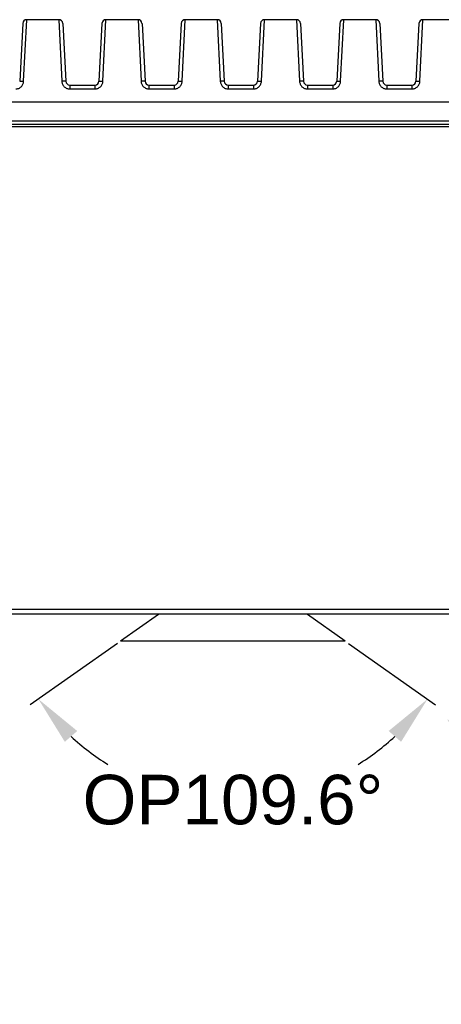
# Model space of a CAD drawing. Header units: millimetres. Extents: x 2556 to 2984, y -1556 to -1254.
# Tile 22 of 53: x 2698 to 2720, y -1357 to -1307. Entities that reach past the tile are written whole.
import ezdxf

# ---------------------------------------------------------------- set-up
doc = ezdxf.new("R2010")
doc.units = ezdxf.units.MM
doc.layers.add('06___PRT_ALL_SURFS', color=7, linetype='Continuous')
doc.styles.add('HANA', font='arial.ttf')
doc.dimstyles.new('HANA$2', dxfattribs={"dimtxt": 2.5, "dimasz": 2.5, "dimexe": 0.5, "dimexo": 0.2, "dimgap": 0.5, "dimtad": 1, "dimtih": 1, "dimtoh": 1, "dimzin": 1, "dimdsep": 46, "dimtxsty": 'HANA', "dimcen": 0, "dimclrd": 3, "dimclre": 3, "dimclrt": 4, "dimadec": 0, "dimazin": 0, "dimtfac": 1, "dimtmove": 0, "dimatfit": 3, "dimfxl": 0, "dimtzin": 0, "dimarcsym": 0})

# ---------------------------------------------------------------- blocks, each defined once
blk = doc.blocks.new('*D52')
at = {"color": 3, "lineweight": -2}
for start, end in [(224.619, 248.4503), (291.5497, 315.381)]:
    blk.add_arc((2839.855, -1327.337), 17.657, start, end, dxfattribs=at)
at = {"color": 3}
for points in [[(2827.604, -1339.469), (2826.971, -1340.011), (2825.661, -1337.84)], [(2852.74, -1340.011), (2852.107, -1339.469), (2854.049, -1337.84)]]:
    blk.add_solid(points, dxfattribs=at)
at = {"layer": 'Defpoints', "color": 0}
for p in [(2839.855, -1327.337), (2846.869, -1332.527), (2854.484, -1338.162), (2845.263, -1344.146), (2806.18, -1352.256)]:
    blk.add_point(p, dxfattribs=at)
at = {"color": 3, "insert": (2839.855, -1344.995), "char_height": 2.5, "attachment_point": 5, "style": 'HANA'}
blk.add_mtext('ME107%%D', dxfattribs=at)
blk = doc.blocks.new('*D53')
at = {"color": 4, "lineweight": -2}
for p, q in [((2703.226, -1338.572), (2698.833, -1341.671)), ((2714.894, -1338.572), (2719.287, -1341.671))]:
    blk.add_line(p, q, dxfattribs=at)
for start, end in [(227.1427, 238.292), (301.708, 312.8573)]:
    blk.add_arc((2709.06, -1334.457), 12.016, start, end, dxfattribs=at)
at = {"color": 4}
for points in [[(2701.201, -1342.991), (2700.574, -1343.539), (2699.242, -1341.383)], [(2717.547, -1343.539), (2716.919, -1342.991), (2718.879, -1341.383)]]:
    blk.add_solid(points, dxfattribs=at)
at = {"layer": 'Defpoints', "color": 0}
for p in [(2705.304, -1337.107), (2712.817, -1337.107), (2703.39, -1338.457), (2714.731, -1338.457), (2705.294, -1345.867)]:
    blk.add_point(p, dxfattribs=at)
at = {"color": 72, "insert": (2709.06, -1346.473), "char_height": 2.5, "attachment_point": 5, "style": 'HANA'}
blk.add_mtext('OP109.6°', dxfattribs=at)

msp = doc.modelspace()

# ---------------------------------------------------------------- linework, layer by layer
at = {"color": 7, "linetype": 'Continuous'}
for p, q in [((2698.45, -1307.256), (2698.297, -1310.177)), ((2698.497, -1310.177), (2698.65, -1307.067)), ((2700.27, -1307.067), (2698.65, -1307.067)), ((2700.27, -1307.067), (2700.423, -1310.177)), ((2700.47, -1307.256), (2700.623, -1310.177)), ((2702.45, -1307.256), (2702.297, -1310.177)), ((2702.497, -1310.177), (2702.65, -1307.067)), ((2704.27, -1307.067), (2702.65, -1307.067)), ((2704.27, -1307.067), (2704.423, -1310.177)), ((2704.47, -1307.256), (2704.623, -1310.177)), ((2706.45, -1307.256), (2706.297, -1310.177)), ((2706.497, -1310.177), (2706.65, -1307.067)), ((2708.27, -1307.067), (2706.65, -1307.067)), ((2708.27, -1307.067), (2708.423, -1310.177)), ((2708.47, -1307.256), (2708.623, -1310.177)), ((2710.45, -1307.256), (2710.297, -1310.177)), ((2710.497, -1310.177), (2710.65, -1307.067)), ((2712.27, -1307.067), (2710.65, -1307.067)), ((2712.27, -1307.067), (2712.423, -1310.177)), ((2712.47, -1307.256), (2712.623, -1310.177)), ((2714.45, -1307.256), (2714.297, -1310.177)), ((2714.497, -1310.177), (2714.65, -1307.067)), ((2716.27, -1307.067), (2714.65, -1307.067)), ((2716.27, -1307.067), (2716.423, -1310.177)), ((2716.47, -1307.256), (2716.623, -1310.177)), ((2718.45, -1307.256), (2718.297, -1310.177)), ((2718.497, -1310.177), (2718.65, -1307.067)), ((2720.27, -1307.067), (2718.65, -1307.067)), ((2700.823, -1310.367), (2700.823, -1310.564)), ((2700.823, -1310.367), (2702.097, -1310.367)), ((2700.823, -1310.564), (2702.097, -1310.564)), ((2702.097, -1310.367), (2702.097, -1310.564)), ((2704.823, -1310.367), (2704.823, -1310.564)), ((2704.823, -1310.367), (2706.097, -1310.367)), ((2704.823, -1310.564), (2706.097, -1310.564)), ((2706.097, -1310.367), (2706.097, -1310.564)), ((2708.823, -1310.367), (2708.823, -1310.564)), ((2708.823, -1310.367), (2710.097, -1310.367)), ((2708.823, -1310.564), (2710.097, -1310.564)), ((2710.097, -1310.367), (2710.097, -1310.564)), ((2712.823, -1310.367), (2712.823, -1310.564)), ((2712.823, -1310.367), (2714.097, -1310.367)), ((2712.823, -1310.564), (2714.097, -1310.564)), ((2714.097, -1310.367), (2714.097, -1310.564)), ((2716.823, -1310.367), (2716.823, -1310.564)), ((2716.823, -1310.367), (2718.097, -1310.367)), ((2716.823, -1310.564), (2718.097, -1310.564)), ((2718.097, -1310.367), (2718.097, -1310.564)), ((2682.06, -1311.22), (2736.06, -1311.22)), ((2675.79, -1312.167), (2742.33, -1312.167)), ((2742.317, -1312.367), (2675.804, -1312.367)), ((2666.224, -1336.831), (2751.896, -1336.831)), ((2666.517, -1337.067), (2751.603, -1337.067)), ((2705.304, -1337.107), (2703.39, -1338.457)), ((2714.731, -1338.457), (2712.817, -1337.107))]:
    msp.add_line(p, q, dxfattribs=at)
msp.add_line((2714.731, -1338.457), (2703.39, -1338.457))
for centre, start, end in [((2698.65, -1307.267), 90, 177), ((2700.27, -1307.267), 3, 90), ((2702.65, -1307.267), 90, 177), ((2704.27, -1307.267), 3, 90), ((2706.65, -1307.267), 90, 177), ((2708.27, -1307.267), 3, 90), ((2710.65, -1307.267), 90, 177), ((2712.27, -1307.267), 3, 90), ((2714.65, -1307.267), 90, 177), ((2716.27, -1307.267), 3, 90), ((2718.65, -1307.267), 90, 177), ((2700.823, -1310.167), 183, 270), ((2702.097, -1310.167), 270, 357), ((2704.823, -1310.167), 183, 270), ((2706.097, -1310.167), 270, 357), ((2708.823, -1310.167), 183, 270), ((2710.097, -1310.167), 270, 357), ((2712.823, -1310.167), 183, 270), ((2714.097, -1310.167), 270, 357), ((2716.823, -1310.167), 183, 270), ((2718.097, -1310.167), 270, 357)]:
    msp.add_arc(centre, 0.2, start, end, dxfattribs=at)
for points, knots in [([(2698.097, -1310.564), (2698.123, -1310.564), (2698.174, -1310.559), (2698.248, -1310.537), (2698.316, -1310.501), (2698.376, -1310.452), (2698.426, -1310.394), (2698.464, -1310.326), (2698.488, -1310.254), (2698.496, -1310.203), (2698.497, -1310.177)], [0, 0, 0, 0, 0.125032, 0.250062, 0.375091, 0.500115, 0.625128, 0.750119, 0.875077, 1, 1, 1, 1]), ([(2698.297, -1310.177), (2698.297, -1310.177), (2698.299, -1310.176), (2698.302, -1310.175), (2698.307, -1310.175), (2698.313, -1310.174), (2698.321, -1310.174), (2698.336, -1310.173), (2698.358, -1310.173), (2698.388, -1310.173), (2698.422, -1310.174), (2698.459, -1310.175), (2698.484, -1310.177), (2698.497, -1310.177)], [0, 0, 0, 0, 0.006968, 0.02214, 0.046358, 0.079584, 0.121564, 0.171934, 0.295891, 0.446799, 0.618924, 0.805693, 1, 1, 1, 1]), ([(2700.623, -1310.177), (2700.623, -1310.177), (2700.622, -1310.176), (2700.619, -1310.175), (2700.614, -1310.175), (2700.607, -1310.174), (2700.599, -1310.174), (2700.584, -1310.173), (2700.563, -1310.173), (2700.533, -1310.173), (2700.499, -1310.174), (2700.462, -1310.175), (2700.436, -1310.177), (2700.423, -1310.177)], [0, 0, 0, 0, 0.006968, 0.02214, 0.046358, 0.079584, 0.121564, 0.171934, 0.295891, 0.446799, 0.618924, 0.805693, 1, 1, 1, 1]), ([(2700.423, -1310.177), (2700.425, -1310.203), (2700.432, -1310.254), (2700.457, -1310.326), (2700.495, -1310.394), (2700.544, -1310.452), (2700.604, -1310.501), (2700.672, -1310.537), (2700.746, -1310.559), (2700.797, -1310.564), (2700.823, -1310.564)], [0, 0, 0, 0, 0.124913, 0.249868, 0.374859, 0.499872, 0.624896, 0.749926, 0.874957, 1, 1, 1, 1]), ([(2702.097, -1310.564), (2702.123, -1310.564), (2702.174, -1310.559), (2702.248, -1310.537), (2702.316, -1310.501), (2702.376, -1310.452), (2702.426, -1310.394), (2702.464, -1310.326), (2702.488, -1310.254), (2702.496, -1310.203), (2702.497, -1310.177)], [0, 0, 0, 0, 0.125032, 0.250062, 0.375091, 0.500115, 0.625128, 0.750119, 0.875077, 1, 1, 1, 1]), ([(2702.297, -1310.177), (2702.297, -1310.177), (2702.299, -1310.176), (2702.302, -1310.175), (2702.307, -1310.175), (2702.313, -1310.174), (2702.321, -1310.174), (2702.336, -1310.173), (2702.358, -1310.173), (2702.388, -1310.173), (2702.422, -1310.174), (2702.459, -1310.175), (2702.484, -1310.177), (2702.497, -1310.177)], [0, 0, 0, 0, 0.006968, 0.02214, 0.046358, 0.079584, 0.121564, 0.171934, 0.295891, 0.446799, 0.618924, 0.805693, 1, 1, 1, 1]), ([(2704.623, -1310.177), (2704.623, -1310.177), (2704.622, -1310.176), (2704.619, -1310.175), (2704.614, -1310.175), (2704.607, -1310.174), (2704.599, -1310.174), (2704.584, -1310.173), (2704.563, -1310.173), (2704.533, -1310.173), (2704.499, -1310.174), (2704.462, -1310.175), (2704.436, -1310.177), (2704.423, -1310.177)], [0, 0, 0, 0, 0.006968, 0.02214, 0.046358, 0.079584, 0.121564, 0.171934, 0.295891, 0.446799, 0.618924, 0.805693, 1, 1, 1, 1]), ([(2704.423, -1310.177), (2704.425, -1310.203), (2704.432, -1310.254), (2704.457, -1310.326), (2704.495, -1310.394), (2704.544, -1310.452), (2704.604, -1310.501), (2704.672, -1310.537), (2704.746, -1310.559), (2704.797, -1310.564), (2704.823, -1310.564)], [0, 0, 0, 0, 0.124913, 0.249868, 0.374859, 0.499872, 0.624896, 0.749926, 0.874957, 1, 1, 1, 1]), ([(2706.097, -1310.564), (2706.123, -1310.564), (2706.174, -1310.559), (2706.248, -1310.537), (2706.316, -1310.501), (2706.376, -1310.452), (2706.426, -1310.394), (2706.464, -1310.326), (2706.488, -1310.254), (2706.496, -1310.203), (2706.497, -1310.177)], [0, 0, 0, 0, 0.125032, 0.250062, 0.375091, 0.500115, 0.625128, 0.750119, 0.875077, 1, 1, 1, 1]), ([(2706.297, -1310.177), (2706.297, -1310.177), (2706.299, -1310.176), (2706.302, -1310.175), (2706.307, -1310.175), (2706.313, -1310.174), (2706.321, -1310.174), (2706.336, -1310.173), (2706.358, -1310.173), (2706.388, -1310.173), (2706.422, -1310.174), (2706.459, -1310.175), (2706.484, -1310.177), (2706.497, -1310.177)], [0, 0, 0, 0, 0.006968, 0.02214, 0.046358, 0.079584, 0.121564, 0.171934, 0.295891, 0.446799, 0.618924, 0.805693, 1, 1, 1, 1]), ([(2708.623, -1310.177), (2708.623, -1310.177), (2708.622, -1310.176), (2708.619, -1310.175), (2708.614, -1310.175), (2708.607, -1310.174), (2708.599, -1310.174), (2708.584, -1310.173), (2708.563, -1310.173), (2708.533, -1310.173), (2708.499, -1310.174), (2708.462, -1310.175), (2708.436, -1310.177), (2708.423, -1310.177)], [0, 0, 0, 0, 0.006968, 0.02214, 0.046358, 0.079584, 0.121564, 0.171934, 0.295891, 0.446799, 0.618924, 0.805693, 1, 1, 1, 1]), ([(2708.423, -1310.177), (2708.425, -1310.203), (2708.432, -1310.254), (2708.457, -1310.326), (2708.495, -1310.394), (2708.544, -1310.452), (2708.604, -1310.501), (2708.672, -1310.537), (2708.746, -1310.559), (2708.797, -1310.564), (2708.823, -1310.564)], [0, 0, 0, 0, 0.124913, 0.249868, 0.374859, 0.499872, 0.624896, 0.749926, 0.874957, 1, 1, 1, 1]), ([(2710.097, -1310.564), (2710.123, -1310.564), (2710.174, -1310.559), (2710.248, -1310.537), (2710.316, -1310.501), (2710.376, -1310.452), (2710.426, -1310.394), (2710.464, -1310.326), (2710.488, -1310.254), (2710.496, -1310.203), (2710.497, -1310.177)], [0, 0, 0, 0, 0.125032, 0.250062, 0.375091, 0.500115, 0.625128, 0.750119, 0.875077, 1, 1, 1, 1]), ([(2710.297, -1310.177), (2710.297, -1310.177), (2710.299, -1310.176), (2710.302, -1310.175), (2710.307, -1310.175), (2710.313, -1310.174), (2710.321, -1310.174), (2710.336, -1310.173), (2710.358, -1310.173), (2710.388, -1310.173), (2710.422, -1310.174), (2710.459, -1310.175), (2710.484, -1310.177), (2710.497, -1310.177)], [0, 0, 0, 0, 0.006968, 0.02214, 0.046358, 0.079584, 0.121564, 0.171934, 0.295891, 0.446799, 0.618924, 0.805693, 1, 1, 1, 1]), ([(2712.623, -1310.177), (2712.623, -1310.177), (2712.622, -1310.176), (2712.619, -1310.175), (2712.614, -1310.175), (2712.607, -1310.174), (2712.599, -1310.174), (2712.584, -1310.173), (2712.563, -1310.173), (2712.533, -1310.173), (2712.499, -1310.174), (2712.462, -1310.175), (2712.436, -1310.177), (2712.423, -1310.177)], [0, 0, 0, 0, 0.006968, 0.02214, 0.046358, 0.079584, 0.121564, 0.171934, 0.295891, 0.446799, 0.618924, 0.805693, 1, 1, 1, 1]), ([(2712.423, -1310.177), (2712.425, -1310.203), (2712.432, -1310.254), (2712.457, -1310.326), (2712.495, -1310.394), (2712.544, -1310.452), (2712.604, -1310.501), (2712.672, -1310.537), (2712.746, -1310.559), (2712.797, -1310.564), (2712.823, -1310.564)], [0, 0, 0, 0, 0.124913, 0.249868, 0.374859, 0.499872, 0.624896, 0.749926, 0.874957, 1, 1, 1, 1]), ([(2714.097, -1310.564), (2714.123, -1310.564), (2714.174, -1310.559), (2714.248, -1310.537), (2714.316, -1310.501), (2714.376, -1310.452), (2714.426, -1310.394), (2714.464, -1310.326), (2714.488, -1310.254), (2714.496, -1310.203), (2714.497, -1310.177)], [0, 0, 0, 0, 0.125032, 0.250062, 0.375091, 0.500115, 0.625128, 0.750119, 0.875077, 1, 1, 1, 1]), ([(2714.297, -1310.177), (2714.297, -1310.177), (2714.299, -1310.176), (2714.302, -1310.175), (2714.307, -1310.175), (2714.313, -1310.174), (2714.321, -1310.174), (2714.336, -1310.173), (2714.358, -1310.173), (2714.388, -1310.173), (2714.422, -1310.174), (2714.459, -1310.175), (2714.484, -1310.177), (2714.497, -1310.177)], [0, 0, 0, 0, 0.006968, 0.02214, 0.046358, 0.079584, 0.121564, 0.171934, 0.295891, 0.446799, 0.618924, 0.805693, 1, 1, 1, 1]), ([(2716.623, -1310.177), (2716.623, -1310.177), (2716.622, -1310.176), (2716.619, -1310.175), (2716.614, -1310.175), (2716.607, -1310.174), (2716.599, -1310.174), (2716.584, -1310.173), (2716.563, -1310.173), (2716.533, -1310.173), (2716.499, -1310.174), (2716.462, -1310.175), (2716.436, -1310.177), (2716.423, -1310.177)], [0, 0, 0, 0, 0.006968, 0.02214, 0.046358, 0.079584, 0.121564, 0.171934, 0.295891, 0.446799, 0.618924, 0.805693, 1, 1, 1, 1]), ([(2716.423, -1310.177), (2716.425, -1310.203), (2716.432, -1310.254), (2716.457, -1310.326), (2716.495, -1310.394), (2716.544, -1310.452), (2716.604, -1310.501), (2716.672, -1310.537), (2716.746, -1310.559), (2716.797, -1310.564), (2716.823, -1310.564)], [0, 0, 0, 0, 0.124913, 0.249868, 0.374859, 0.499872, 0.624896, 0.749926, 0.874957, 1, 1, 1, 1]), ([(2718.097, -1310.564), (2718.123, -1310.564), (2718.174, -1310.559), (2718.248, -1310.537), (2718.316, -1310.501), (2718.376, -1310.452), (2718.426, -1310.394), (2718.464, -1310.326), (2718.488, -1310.254), (2718.496, -1310.203), (2718.497, -1310.177)], [0, 0, 0, 0, 0.125032, 0.250062, 0.375091, 0.500115, 0.625128, 0.750119, 0.875077, 1, 1, 1, 1]), ([(2718.297, -1310.177), (2718.297, -1310.177), (2718.299, -1310.176), (2718.302, -1310.175), (2718.307, -1310.175), (2718.313, -1310.174), (2718.321, -1310.174), (2718.336, -1310.173), (2718.358, -1310.173), (2718.388, -1310.173), (2718.422, -1310.174), (2718.459, -1310.175), (2718.484, -1310.177), (2718.497, -1310.177)], [0, 0, 0, 0, 0.006968, 0.02214, 0.046358, 0.079584, 0.121564, 0.171934, 0.295891, 0.446799, 0.618924, 0.805693, 1, 1, 1, 1])]:
    msp.add_open_spline(points, degree=3, knots=knots, dxfattribs=at)
at = {"layer": '06___PRT_ALL_SURFS', "color": 7, "linetype": 'Continuous'}
msp.add_line((2682.06, -1312.467), (2736.06, -1312.467), dxfattribs=at)

# ---------------------------------------------------------------- dimensions: what is measured, and where the dimension line sits
dim = msp.add_angular_dim_2l(base=(2739.468, -1348.686), line1=((2734.06, -1331.877), (2700.385, -1356.795)), line2=((2741.074, -1337.067), (2748.689, -1342.701)), text='ME107%%D', dimstyle='HANA$2', override={"dimtxsty": 'HANA', "dimclrt": 3, "dimtol": 1, "dimtp": 0.1, "dimtm": 0.1, "dimtfillclr": 3})
dim.commit()
dim.dimension.update_dxf_attribs({"geometry": '*D52', "text_midpoint": (2734.06, -1349.534), "dimtype": 162, "insert": (-105.795, -4.539)})
at = {"color": 3}
dim = msp.add_angular_dim_2l(base=(2705.294, -1345.867), line1=((2705.304, -1337.107), (2703.39, -1338.457)), line2=((2714.731, -1338.457), (2712.817, -1337.107)), text='OP109.6°', dimstyle='HANA$2', override={"dimtxsty": 'HANA', "dimclrd": 4, "dimclre": 4, "dimclrt": 72, "dimtol": 1, "dimtp": 0.1, "dimtm": 0.1, "dimtfillclr": 3}, dxfattribs=at)
dim.commit()
dim.dimension.update_dxf_attribs({"geometry": '*D53', "text_midpoint": (2709.06, -1346.473), "dimtype": 162})

doc.saveas('drawing.dxf')
